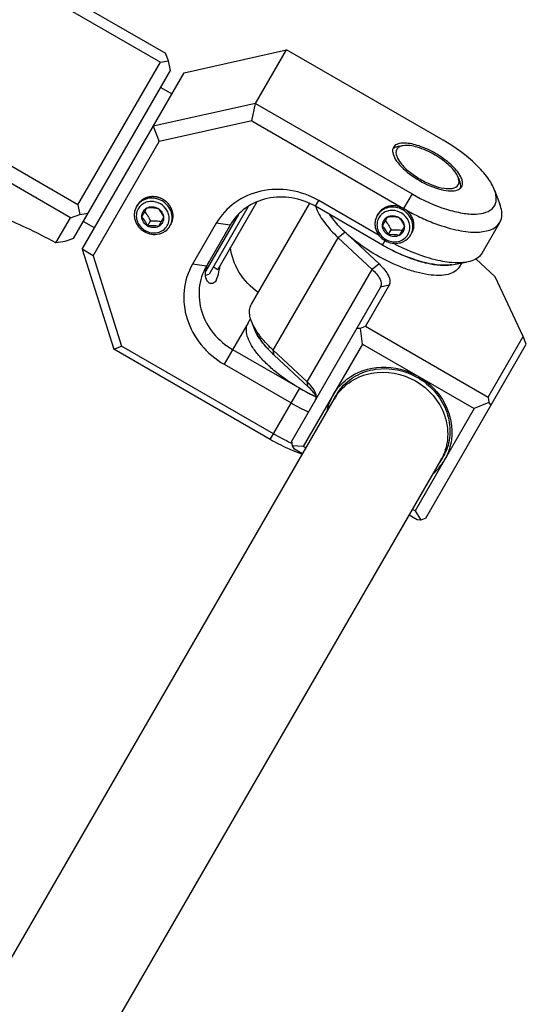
# Model space of a CAD drawing. Header units: millimetres. Extents: x -491 to 2059, y -393 to 795.
# Tile 86 of 256: x -148.75 to -144.83, y -258.55 to -250.92. Entities that reach past the tile are written whole.
import ezdxf

# ---------------------------------------------------------------- set-up
doc = ezdxf.new("R2010")
doc.units = ezdxf.units.MM
doc.header["$LTSCALE"] = 462.55
doc.layers.get('0').update_dxf_attribs({"linetype": 'CONTINUOUS'})
for name, color, linetype in [('2ND_ARM_V2_PITCH_ABL621', 7, 'CONTINUOUS'), ('A2200202_ABL596', 7, 'CONTINUOUS'), ('A2300201_ABL624', 7, 'CONTINUOUS'), ('CSHCS-BR-M4-12_203_PBL716', 7, 'CONTINUOUS'), ('FWSRM-D10-V4-E2-T2_5_PBL714', 7, 'CONTINUOUS'), ('M2200201_PBL597', 7, 'CONTINUOUS'), ('M2300101_PBL626', 7, 'CONTINUOUS'), ('M2300201_PBL625', 7, 'CONTINUOUS'), ('M2300301_PBL732', 7, 'CONTINUOUS'), ('M2300602_PBL749', 7, 'CONTINUOUS'), ('SSHH-ST-M3-5_203_PBL713', 7, 'CONTINUOUS'), ('SSHH-ST-M3-5_203_PBL731', 7, 'CONTINUOUS'), ('WFM_0608_06_2_PBL718', 7, 'CONTINUOUS'), ('WFM_0608_06_2_PBL733', 7, 'CONTINUOUS'), ('WFM_0608_06_2_PBL754', 7, 'CONTINUOUS'), ('아래쪽_19_VBL548', 7, 'CONTINUOUS')]:
    doc.layers.add(name, color=color, linetype=linetype)

# ---------------------------------------------------------------- blocks, each defined once
blk = doc.blocks.new('M2200201_PBL597', base_point=(3407.046, 1418.113))
at = {"layer": 'M2200201_PBL597', "color": 7}
for p, q in [((3390.508, 1437.577), (3432.077, 1413.577)), ((3390.11, 1436.888), (3431.679, 1412.888)), ((3425.293, 1401.828), (3383.724, 1425.828)), ((3424.709, 1400.815), (3383.14, 1424.815)), ((3432.311, 1412.983), (3432.077, 1413.577)), ((3425.293, 1401.828), (3431.679, 1412.888)), ((3431.679, 1412.888), (3432.311, 1412.983)), ((3432.452, 1412.227), (3432.311, 1412.983)), ((3424.941, 1399.217), (3432.452, 1412.227)), ((3425.293, 1401.828), (3425.434, 1401.072)), ((3423.583, 1398.866), (3424.709, 1400.815)), ((3424.709, 1400.815), (3425.434, 1401.072)), ((3425.434, 1401.072), (3426.066, 1401.166)), ((3424.941, 1399.217), (3424.285, 1398.978))]:
    blk.add_line(p, q, dxfattribs=at)
blk.add_arc((3441.5, 1288.743), 111.571, 98.87607, 99.24068, dxfattribs=at)
blk.add_open_spline([(3423.583, 1398.866), (3422.831, 1399.278), (3421.404, 1400.01), (3419.413, 1400.865), (3417.971, 1401.336), (3417.074, 1401.477), (3416.725, 1401.47), (3416.585, 1401.435)], degree=3, knots=[0, 0, 0, 0, 0.341668, 0.638362, 0.863072, 0.94278, 1, 1, 1, 1], dxfattribs=at)
blk = doc.blocks.new('WFM_0608_06_2_PBL754', base_point=(3429.132, 1405.477))
at = {"layer": 'WFM_0608_06_2_PBL754', "color": 7}
for p, q in [((3432.565, 1410.423), (3431.699, 1410.923)), ((3426.565, 1400.03), (3425.699, 1400.53))]:
    blk.add_line(p, q, dxfattribs=at)
blk = doc.blocks.new('A2200202_ABL596', base_point=(3374.81, 1358.715))
at = {"layer": 'M2200201_PBL597'}
blk.add_blockref('M2200201_PBL597', (3407.046, 1418.113), dxfattribs=at)
at = {"layer": 'WFM_0608_06_2_PBL754'}
blk.add_blockref('WFM_0608_06_2_PBL754', (3429.132, 1405.477), dxfattribs=at)
blk = doc.blocks.new('M2300101_PBL626', base_point=(3441.882, 1398.155))
at = {"layer": 'M2300101_PBL626', "color": 7}
for p, q in [((3433.515, 1412.067), (3441.46, 1413.83)), ((3439.06, 1409.673), (3441.46, 1413.83)), ((3453.585, 1406.83), (3441.46, 1413.83)), ((3425.616, 1398.386), (3433.515, 1412.067)), ((3439.06, 1409.673), (3431.115, 1407.91)), ((3438.761, 1408.326), (3439.06, 1409.673)), ((3439.06, 1409.673), (3451.185, 1402.673)), ((3438.761, 1408.326), (3431.591, 1406.735)), ((3438.761, 1408.326), (3450.526, 1401.533)), ((3431.115, 1407.91), (3431.591, 1406.735)), ((3426.471, 1397.868), (3431.591, 1406.735)), ((3457.584, 1402.959), (3457.992, 1401.867)), ((3448.628, 1399.454), (3443.955, 1402.151)), ((3448.893, 1398.704), (3443.697, 1401.704)), ((3436.01, 1400.389), (3434.177, 1397.214)), ((3437.076, 1400.236), (3435.243, 1397.061)), ((3456.614, 1398.076), (3457.989, 1400.458)), ((3425.616, 1398.386), (3428.062, 1390.623)), ((3426.471, 1397.868), (3425.616, 1398.386)), ((3426.471, 1397.868), (3428.679, 1390.864)), ((3454.245, 1397.176), (3455.395, 1397.369)), ((3428.062, 1390.623), (3428.679, 1390.864)), ((3440.186, 1383.623), (3428.062, 1390.623)), ((3440.445, 1384.071), (3428.679, 1390.864)), ((3437.282, 1390.592), (3442.478, 1387.592)), ((3436.623, 1389.452), (3441.82, 1386.452))]:
    blk.add_line(p, q, dxfattribs=at)
at = {"layer": 'M2300101_PBL626', "color": 2}
for p, q in [((3443.697, 1401.704), (3443.955, 1402.151)), ((3451.185, 1402.673), (3450.526, 1401.533)), ((3437.076, 1400.236), (3436.01, 1400.389)), ((3448.893, 1398.704), (3449.094, 1399.051)), ((3435.243, 1397.061), (3434.177, 1397.214)), ((3438.482, 1392.67), (3436.623, 1389.452)), ((3440.186, 1383.623), (3442.478, 1387.592))]:
    blk.add_line(p, q, dxfattribs=at)
at = {"layer": 'M2300101_PBL626', "color": 7}
for centre, radius, start, end in [((3459.17, 1416.499), 17.283, 239.99142, 244.21193), ((3458.539, 1415.167), 15.809, 244.1719, 248.74269), ((3437.267, 1396.34), 2.108, 160.68178, 162.89327), ((3449.854, 1400.359), 14.745, 239.98284, 244.91382), ((3449.554, 1399.729), 14.047, 244.93216, 245.59476), ((3450.419, 1401.336), 17.19, 239.98137, 245.01182), ((3449.043, 1398.951), 17.186, 239.98091, 245.04055), ((3448.704, 1398.238), 16.396, 245.06174, 245.44006), ((3446.508, 1393.931), 12.067, 248.18384, 251.60942)]:
    blk.add_arc(centre, radius, start, end, dxfattribs=at)
at = {"layer": 'M2300101_PBL626', "color": 134}
blk.add_arc((3450.107, 1400.262), 1.229, 329.27054, 330.31396, dxfattribs=at)
at = {"layer": 'M2300101_PBL626', "color": 7}
for points, knots in [([(3450.606, 1406.606), (3450.548, 1406.607), (3450.345, 1406.604), (3450.138, 1406.566), (3450.006, 1406.505)], [0, 0, 0, 0, 0.285223, 1, 1, 1, 1]), ([(3452.995, 1405.808), (3452.593, 1406.04), (3451.824, 1406.397), (3450.988, 1406.598), (3450.606, 1406.606)], [0, 0, 0, 0, 0.548717, 1, 1, 1, 1]), ([(3457.584, 1402.959), (3457.457, 1403.298), (3457.031, 1404.004), (3455.763, 1405.399), (3454.51, 1406.295), (3453.585, 1406.83)], [0, 0, 0, 0, 0.192445, 0.431857, 1, 1, 1, 1]), ([(3449.684, 1405.875), (3449.713, 1405.694), (3449.899, 1405.296), (3450.556, 1404.503), (3451.253, 1403.996), (3451.775, 1403.695)], [0, 0, 0, 0, 0.178512, 0.414058, 1, 1, 1, 1]), ([(3454.962, 1403.99), (3454.785, 1404.347), (3454.165, 1405.033), (3453.43, 1405.556), (3452.995, 1405.808)], [0, 0, 0, 0, 0.441622, 1, 1, 1, 1]), ([(3451.775, 1403.695), (3452.297, 1403.393), (3453.084, 1403.043), (3454.1, 1402.871), (3454.537, 1402.909), (3454.708, 1402.974)], [0, 0, 0, 0, 0.585942, 0.821488, 1, 1, 1, 1]), ([(3443.955, 1402.151), (3443.282, 1402.54), (3441.797, 1403.076), (3439.47, 1403.028), (3437.384, 1402.124), (3436.369, 1401.011), (3436.01, 1400.389)], [0, 0, 0, 0, 0.25999, 0.514217, 0.760121, 1, 1, 1, 1]), ([(3451.185, 1402.673), (3452.028, 1402.186), (3453.304, 1401.592), (3455.023, 1401.162), (3456.251, 1401.04), (3457.459, 1401.31), (3457.787, 1402.269), (3457.671, 1402.725), (3457.584, 1402.959)], [0, 0, 0, 0, 0.361434, 0.518775, 0.650721, 0.831337, 0.90722, 1, 1, 1, 1]), ([(3443.697, 1401.704), (3443.136, 1402.028), (3441.899, 1402.475), (3439.959, 1402.435), (3438.221, 1401.681), (3437.375, 1400.754), (3437.076, 1400.236)], [0, 0, 0, 0, 0.25999, 0.514217, 0.760121, 1, 1, 1, 1]), ([(3457.989, 1400.458), (3458.042, 1400.549), (3458.221, 1401.002), (3458.122, 1401.517), (3457.992, 1401.867)], [0, 0, 0, 0, 0.221512, 1, 1, 1, 1]), ([(3452.807, 1400.433), (3453.387, 1400.209), (3454.497, 1399.866), (3456.218, 1399.585), (3457.655, 1399.879), (3457.989, 1400.458)], [0, 0, 0, 0, 0.343988, 0.63081, 1, 1, 1, 1]), ([(3439.257, 1395.021), (3438.674, 1395.434), (3437.675, 1396.484), (3437.186, 1397.857), (3437.105, 1398.544)], [0, 0, 0, 0, 0.507826, 1, 1, 1, 1]), ([(3453.358, 1397.144), (3452.635, 1397.194), (3451.078, 1397.596), (3449.639, 1398.274), (3448.893, 1398.704)], [0, 0, 0, 0, 0.457173, 1, 1, 1, 1]), ([(3453.402, 1397.464), (3453.111, 1397.522), (3451.85, 1397.838), (3450.645, 1398.351), (3449.758, 1398.817)], [0, 0, 0, 0, 0.228419, 1, 1, 1, 1]), ([(3454.281, 1397.338), (3454.21, 1397.343), (3453.916, 1397.372), (3453.623, 1397.42), (3453.402, 1397.464)], [0, 0, 0, 0, 0.238573, 1, 1, 1, 1]), ([(3456.614, 1398.076), (3456.561, 1397.984), (3456.259, 1397.602), (3455.763, 1397.431), (3455.395, 1397.369)], [0, 0, 0, 0, 0.221512, 1, 1, 1, 1]), ([(3434.177, 1397.214), (3433.818, 1396.593), (3433.362, 1395.157), (3433.621, 1392.898), (3434.743, 1390.859), (3435.95, 1389.841), (3436.623, 1389.452)], [0, 0, 0, 0, 0.239879, 0.485783, 0.74001, 1, 1, 1, 1]), ([(3435.243, 1397.061), (3434.944, 1396.543), (3434.563, 1395.346), (3434.78, 1393.464), (3435.715, 1391.764), (3436.72, 1390.916), (3437.282, 1390.592)], [0, 0, 0, 0, 0.239879, 0.485783, 0.74001, 1, 1, 1, 1]), ([(3435.484, 1395.747), (3435.416, 1395.786), (3435.112, 1396.113), (3435.149, 1396.626), (3435.252, 1396.96)], [0, 0, 0, 0, 0.18324, 1, 1, 1, 1]), ([(3435.993, 1395.959), (3436.022, 1396.009), (3436.142, 1396.269), (3436.203, 1396.551), (3436.247, 1396.774)], [0, 0, 0, 0, 0.201381, 1, 1, 1, 1]), ([(3454.245, 1397.176), (3454.178, 1397.165), (3453.884, 1397.127), (3453.586, 1397.129), (3453.358, 1397.144)], [0, 0, 0, 0, 0.229573, 1, 1, 1, 1]), ([(3455.395, 1397.369), (3455.311, 1397.355), (3454.942, 1397.308), (3454.567, 1397.314), (3454.281, 1397.338)], [0, 0, 0, 0, 0.228344, 1, 1, 1, 1]), ([(3435.993, 1395.959), (3435.936, 1395.86), (3435.795, 1395.678), (3435.56, 1395.703), (3435.484, 1395.747)], [0, 0, 0, 0, 0.564831, 1, 1, 1, 1]), ([(3442.023, 1382.728), (3441.868, 1382.79), (3441.241, 1383.055), (3440.632, 1383.366), (3440.186, 1383.623)], [0, 0, 0, 0, 0.24461, 1, 1, 1, 1])]:
    blk.add_open_spline(points, degree=3, knots=knots, dxfattribs=at)
for points in [[(3449.675, 1406.038), (3449.672, 1405.984), (3449.675, 1405.929), (3449.684, 1405.875)], [(3449.689, 1406.138), (3449.682, 1406.105), (3449.677, 1406.072), (3449.675, 1406.038)], [(3449.743, 1406.276), (3449.719, 1406.233), (3449.7, 1406.186), (3449.689, 1406.138)], [(3450.006, 1406.505), (3449.901, 1406.456), (3449.801, 1406.377), (3449.743, 1406.276)], [(3455.078, 1403.669), (3455.055, 1403.78), (3455.013, 1403.888), (3454.962, 1403.99)], [(3455.026, 1403.226), (3455.084, 1403.327), (3455.103, 1403.452), (3455.093, 1403.568)], [(3455.093, 1403.568), (3455.09, 1403.602), (3455.085, 1403.635), (3455.078, 1403.669)], [(3454.708, 1402.974), (3454.759, 1402.994), (3454.809, 1403.018), (3454.854, 1403.048)], [(3454.854, 1403.048), (3454.882, 1403.067), (3454.909, 1403.087), (3454.934, 1403.11)], [(3454.934, 1403.11), (3454.97, 1403.144), (3455.001, 1403.183), (3455.026, 1403.226)], [(3435.277, 1397.037), (3435.328, 1397.183), (3435.395, 1397.324), (3435.472, 1397.458)], [(3436.247, 1396.774), (3436.268, 1396.881), (3436.287, 1396.988), (3436.306, 1397.095)]]:
    blk.add_open_spline(points, degree=3, dxfattribs=at)
at = {"layer": 'M2300101_PBL626', "color": 134}
for points, knots in [([(3431.884, 1402.242), (3431.861, 1402.253), (3431.817, 1402.273), (3431.762, 1402.299), (3431.718, 1402.319), (3431.684, 1402.335), (3431.657, 1402.347), (3431.638, 1402.356), (3431.626, 1402.361), (3431.618, 1402.366), (3431.609, 1402.367), (3431.598, 1402.371), (3431.577, 1402.376), (3431.536, 1402.387), (3431.477, 1402.402), (3431.419, 1402.417), (3431.378, 1402.428), (3431.357, 1402.433), (3431.345, 1402.436), (3431.337, 1402.439), (3431.328, 1402.439), (3431.316, 1402.44), (3431.295, 1402.441), (3431.253, 1402.444), (3431.193, 1402.448), (3431.133, 1402.453), (3431.092, 1402.455), (3431.071, 1402.457), (3431.059, 1402.458), (3431.05, 1402.459), (3431.041, 1402.457), (3431.029, 1402.456), (3431.008, 1402.453), (3430.966, 1402.448), (3430.907, 1402.441), (3430.847, 1402.434), (3430.805, 1402.429), (3430.784, 1402.426), (3430.773, 1402.425), (3430.763, 1402.424), (3430.755, 1402.421), (3430.744, 1402.418), (3430.725, 1402.411), (3430.686, 1402.399), (3430.631, 1402.381), (3430.576, 1402.363), (3430.538, 1402.35), (3430.518, 1402.344), (3430.507, 1402.34), (3430.499, 1402.338), (3430.492, 1402.333), (3430.482, 1402.327), (3430.464, 1402.317), (3430.43, 1402.298), (3430.38, 1402.269), (3430.33, 1402.241), (3430.296, 1402.221), (3430.278, 1402.212), (3430.269, 1402.206), (3430.261, 1402.202), (3430.255, 1402.196), (3430.246, 1402.189), (3430.232, 1402.175), (3430.202, 1402.149), (3430.16, 1402.112), (3430.118, 1402.075), (3430.088, 1402.048), (3430.073, 1402.035), (3430.065, 1402.028), (3430.058, 1402.023), (3430.054, 1402.015), (3430.047, 1402.006), (3430.035, 1401.99), (3430.018, 1401.967), (3429.998, 1401.94), (3429.971, 1401.903), (3429.937, 1401.857), (3429.911, 1401.82), (3429.897, 1401.802)], [0, 0, 0, 0, 0.03125, 0.0625, 0.078125, 0.09375, 0.109375, 0.117188, 0.121094, 0.125, 0.128906, 0.132812, 0.140625, 0.15625, 0.1875, 0.21875, 0.234375, 0.242188, 0.246094, 0.25, 0.253906, 0.257812, 0.265625, 0.28125, 0.3125, 0.34375, 0.359375, 0.367188, 0.371094, 0.375, 0.378906, 0.382812, 0.390625, 0.40625, 0.4375, 0.46875, 0.484375, 0.492188, 0.496094, 0.5, 0.503906, 0.507812, 0.515625, 0.53125, 0.5625, 0.59375, 0.609375, 0.617188, 0.621094, 0.625, 0.628906, 0.632812, 0.640625, 0.65625, 0.6875, 0.71875, 0.734375, 0.742188, 0.746094, 0.75, 0.753906, 0.757812, 0.765625, 0.78125, 0.8125, 0.84375, 0.859375, 0.867188, 0.871094, 0.875, 0.878906, 0.882812, 0.890625, 0.90625, 0.921875, 0.9375, 0.96875, 1, 1, 1, 1]), ([(3432.495, 1400.302), (3432.504, 1400.322), (3432.522, 1400.363), (3432.545, 1400.414), (3432.563, 1400.455), (3432.577, 1400.486), (3432.588, 1400.511), (3432.596, 1400.529), (3432.6, 1400.54), (3432.604, 1400.547), (3432.606, 1400.556), (3432.608, 1400.566), (3432.612, 1400.586), (3432.62, 1400.624), (3432.632, 1400.68), (3432.643, 1400.735), (3432.651, 1400.773), (3432.655, 1400.793), (3432.657, 1400.804), (3432.66, 1400.812), (3432.659, 1400.821), (3432.659, 1400.832), (3432.659, 1400.852), (3432.659, 1400.892), (3432.659, 1400.949), (3432.659, 1401.006), (3432.659, 1401.046), (3432.659, 1401.066), (3432.658, 1401.077), (3432.659, 1401.086), (3432.657, 1401.095), (3432.654, 1401.106), (3432.65, 1401.126), (3432.642, 1401.167), (3432.63, 1401.225), (3432.618, 1401.282), (3432.609, 1401.323), (3432.605, 1401.343), (3432.602, 1401.355), (3432.601, 1401.363), (3432.597, 1401.371), (3432.593, 1401.382), (3432.585, 1401.401), (3432.569, 1401.439), (3432.545, 1401.494), (3432.522, 1401.548), (3432.506, 1401.586), (3432.498, 1401.605), (3432.493, 1401.616), (3432.49, 1401.624), (3432.485, 1401.631), (3432.478, 1401.641), (3432.467, 1401.659), (3432.443, 1401.693), (3432.41, 1401.743), (3432.377, 1401.793), (3432.353, 1401.828), (3432.342, 1401.845), (3432.335, 1401.855), (3432.33, 1401.863), (3432.324, 1401.869), (3432.315, 1401.878), (3432.3, 1401.893), (3432.271, 1401.923), (3432.228, 1401.967), (3432.186, 1402.01), (3432.156, 1402.04), (3432.142, 1402.055), (3432.133, 1402.064), (3432.127, 1402.071), (3432.119, 1402.076), (3432.109, 1402.083), (3432.091, 1402.096), (3432.066, 1402.113), (3432.036, 1402.135), (3431.995, 1402.164), (3431.944, 1402.199), (3431.904, 1402.228), (3431.884, 1402.242)], [0, 0, 0, 0, 0.03125, 0.0625, 0.078125, 0.09375, 0.109375, 0.117188, 0.121094, 0.125, 0.128906, 0.132812, 0.140625, 0.15625, 0.1875, 0.21875, 0.234375, 0.242188, 0.246094, 0.25, 0.253906, 0.257812, 0.265625, 0.28125, 0.3125, 0.34375, 0.359375, 0.367188, 0.371094, 0.375, 0.378906, 0.382812, 0.390625, 0.40625, 0.4375, 0.46875, 0.484375, 0.492188, 0.496094, 0.5, 0.503906, 0.507812, 0.515625, 0.53125, 0.5625, 0.59375, 0.609375, 0.617188, 0.621094, 0.625, 0.628906, 0.632812, 0.640625, 0.65625, 0.6875, 0.71875, 0.734375, 0.742188, 0.746094, 0.75, 0.753906, 0.757812, 0.765625, 0.78125, 0.8125, 0.84375, 0.859375, 0.867188, 0.871094, 0.875, 0.878906, 0.882812, 0.890625, 0.90625, 0.921875, 0.9375, 0.96875, 1, 1, 1, 1]), ([(3450.526, 1401.533), (3450.504, 1401.543), (3450.46, 1401.563), (3450.405, 1401.589), (3450.361, 1401.61), (3450.327, 1401.625), (3450.3, 1401.638), (3450.28, 1401.647), (3450.269, 1401.652), (3450.261, 1401.656), (3450.252, 1401.658), (3450.241, 1401.661), (3450.22, 1401.666), (3450.179, 1401.677), (3450.12, 1401.692), (3450.062, 1401.707), (3450.021, 1401.718), (3450, 1401.723), (3449.988, 1401.726), (3449.98, 1401.729), (3449.971, 1401.729), (3449.959, 1401.73), (3449.938, 1401.732), (3449.896, 1401.735), (3449.836, 1401.739), (3449.776, 1401.743), (3449.735, 1401.746), (3449.714, 1401.747), (3449.702, 1401.748), (3449.693, 1401.749), (3449.684, 1401.748), (3449.672, 1401.746), (3449.651, 1401.744), (3449.609, 1401.739), (3449.55, 1401.731), (3449.49, 1401.724), (3449.448, 1401.719), (3449.427, 1401.717), (3449.416, 1401.715), (3449.406, 1401.715), (3449.398, 1401.711), (3449.387, 1401.708), (3449.368, 1401.702), (3449.329, 1401.689), (3449.274, 1401.671), (3449.219, 1401.653), (3449.181, 1401.64), (3449.161, 1401.634), (3449.15, 1401.63), (3449.142, 1401.628), (3449.135, 1401.623), (3449.125, 1401.618), (3449.107, 1401.608), (3449.072, 1401.588), (3449.023, 1401.56), (3448.973, 1401.532), (3448.939, 1401.512), (3448.921, 1401.502), (3448.911, 1401.496), (3448.904, 1401.492), (3448.898, 1401.486), (3448.889, 1401.479), (3448.874, 1401.466), (3448.845, 1401.44), (3448.803, 1401.402), (3448.76, 1401.365), (3448.731, 1401.339), (3448.716, 1401.326), (3448.708, 1401.318), (3448.701, 1401.313), (3448.697, 1401.306), (3448.69, 1401.297), (3448.678, 1401.28), (3448.661, 1401.257), (3448.641, 1401.23), (3448.614, 1401.193), (3448.58, 1401.147), (3448.553, 1401.11), (3448.54, 1401.092)], [0, 0, 0, 0, 0.03125, 0.0625, 0.078125, 0.09375, 0.109375, 0.117188, 0.121094, 0.125, 0.128906, 0.132812, 0.140625, 0.15625, 0.1875, 0.21875, 0.234375, 0.242188, 0.246094, 0.25, 0.253906, 0.257812, 0.265625, 0.28125, 0.3125, 0.34375, 0.359375, 0.367188, 0.371094, 0.375, 0.378906, 0.382812, 0.390625, 0.40625, 0.4375, 0.46875, 0.484375, 0.492188, 0.496094, 0.5, 0.503906, 0.507812, 0.515625, 0.53125, 0.5625, 0.59375, 0.609375, 0.617188, 0.621094, 0.625, 0.628906, 0.632812, 0.640625, 0.65625, 0.6875, 0.71875, 0.734375, 0.742188, 0.746094, 0.75, 0.753906, 0.757812, 0.765625, 0.78125, 0.8125, 0.84375, 0.859375, 0.867188, 0.871094, 0.875, 0.878906, 0.882812, 0.890625, 0.90625, 0.921875, 0.9375, 0.96875, 1, 1, 1, 1]), ([(3451.174, 1399.654), (3451.199, 1399.698), (3451.271, 1399.844), (3451.341, 1400.113), (3451.335, 1400.44), (3451.243, 1400.763), (3451.071, 1401.065), (3450.819, 1401.339), (3450.626, 1401.475), (3450.526, 1401.533)], [0, 0, 0, 0, 0.070873, 0.225727, 0.380582, 0.535436, 0.690291, 0.845145, 1, 1, 1, 1])]:
    blk.add_open_spline(points, degree=3, knots=knots, dxfattribs=at)
blk = doc.blocks.new('SSHH-ST-M3-5_203_PBL713', base_point=(3431.126, 1400.93))
at = {"layer": 'SSHH-ST-M3-5_203_PBL713', "color": 7}
for p, q in [((3429.827, 1401.68), (3429.897, 1401.802)), ((3430.238, 1400.892), (3430.635, 1401.58)), ((3430.465, 1401.285), (3430.467, 1401.282)), ((3430.465, 1401.285), (3430.467, 1401.282)), ((3430.689, 1400.174), (3430.916, 1400.566)), ((3431.934, 1400.83), (3431.537, 1400.142)), ((3432.425, 1400.18), (3432.495, 1400.302))]:
    blk.add_line(p, q, dxfattribs=at)
for centre, radius, start, end in [((3430.91, 1400.962), 1.097, 140.15568, 149.98377), ((3430.912, 1400.96), 1.1, 138.05985, 140.15279), ((3430.928, 1400.946), 1.121, 126.07398, 138.01419), ((3431.239, 1400.766), 1.121, 341.984, 353.9201), ((3431.198, 1401.055), 1.416, 239.89715, 240.12786), ((3431.262, 1400.759), 1.097, 330.0159, 339.78094), ((3431.259, 1400.76), 1.1, 339.78387, 341.93842)]:
    blk.add_arc(centre, radius, start, end, dxfattribs=at)
for points, knots in [([(3431.814, 1402.121), (3431.645, 1402.218), (3431.274, 1402.352), (3430.784, 1402.342), (3430.425, 1402.225), (3430.107, 1402.044), (3429.917, 1401.836), (3429.827, 1401.68)], [0, 0, 0, 0, 0.259643, 0.513568, 0.638005, 0.760442, 1, 1, 1, 1]), ([(3432.353, 1400.647), (3432.366, 1400.767), (3432.353, 1401.014), (3432.18, 1401.484), (3431.717, 1401.954), (3431.079, 1402.12), (3430.585, 1402.035), (3430.364, 1401.923), (3430.267, 1401.852)], [0, 0, 0, 0, 0.121414, 0.245939, 0.500001, 0.754062, 0.878586, 1, 1, 1, 1]), ([(3432.425, 1400.18), (3432.515, 1400.336), (3432.6, 1400.605), (3432.597, 1400.971), (3432.519, 1401.34), (3432.284, 1401.77), (3431.982, 1402.024), (3431.814, 1402.121)], [0, 0, 0, 0, 0.239558, 0.361995, 0.486432, 0.740357, 1, 1, 1, 1]), ([(3429.827, 1401.68), (3429.737, 1401.525), (3429.652, 1401.256), (3429.655, 1400.89), (3429.733, 1400.521), (3429.969, 1400.091), (3430.27, 1399.837), (3430.439, 1399.74)], [0, 0, 0, 0, 0.239558, 0.361995, 0.486432, 0.740357, 1, 1, 1, 1]), ([(3429.96, 1401.511), (3429.883, 1401.377), (3429.784, 1401.066), (3429.84, 1400.577), (3430.082, 1400.136), (3430.343, 1399.915), (3430.488, 1399.831)], [0, 0, 0, 0, 0.23987, 0.485791, 0.740029, 1, 1, 1, 1]), ([(3430.238, 1400.892), (3430.236, 1400.962), (3430.249, 1401.103), (3430.302, 1401.234), (3430.336, 1401.294)], [0, 0, 0, 0, 0.503034, 1, 1, 1, 1]), ([(3430.336, 1401.294), (3430.371, 1401.354), (3430.458, 1401.465), (3430.573, 1401.547), (3430.635, 1401.58)], [0, 0, 0, 0, 0.496966, 1, 1, 1, 1]), ([(3430.467, 1401.282), (3430.552, 1401.175), (3430.717, 1400.945), (3430.851, 1400.696), (3430.916, 1400.566)], [0, 0, 0, 0, 0.485424, 1, 1, 1, 1]), ([(3430.635, 1401.58), (3430.762, 1401.647), (3431.062, 1401.711), (3431.354, 1401.623), (3431.483, 1401.549)], [0, 0, 0, 0, 0.490925, 1, 1, 1, 1]), ([(3430.635, 1401.58), (3430.783, 1401.599), (3431.068, 1401.621), (3431.352, 1401.58), (3431.483, 1401.549)], [0, 0, 0, 0, 0.52532, 1, 1, 1, 1]), ([(3431.483, 1401.549), (3431.576, 1401.451), (3431.753, 1401.225), (3431.876, 1400.968), (3431.934, 1400.83)], [0, 0, 0, 0, 0.474642, 1, 1, 1, 1]), ([(3431.483, 1401.549), (3431.612, 1401.474), (3431.834, 1401.265), (3431.929, 1400.973), (3431.934, 1400.83)], [0, 0, 0, 0, 0.509075, 1, 1, 1, 1]), ([(3430.689, 1400.174), (3430.561, 1400.248), (3430.339, 1400.457), (3430.244, 1400.749), (3430.238, 1400.892)], [0, 0, 0, 0, 0.509075, 1, 1, 1, 1]), ([(3430.689, 1400.174), (3430.632, 1400.311), (3430.508, 1400.569), (3430.331, 1400.794), (3430.238, 1400.892)], [0, 0, 0, 0, 0.52532, 1, 1, 1, 1]), ([(3430.916, 1400.566), (3431.061, 1400.575), (3431.345, 1400.583), (3431.628, 1400.555), (3431.764, 1400.535)], [0, 0, 0, 0, 0.514721, 1, 1, 1, 1]), ([(3431.934, 1400.83), (3431.937, 1400.76), (3431.923, 1400.619), (3431.871, 1400.488), (3431.836, 1400.428)], [0, 0, 0, 0, 0.503034, 1, 1, 1, 1]), ([(3430.439, 1399.74), (3430.607, 1399.643), (3430.978, 1399.509), (3431.468, 1399.519), (3431.827, 1399.636), (3432.145, 1399.817), (3432.335, 1400.025), (3432.425, 1400.18)], [0, 0, 0, 0, 0.259643, 0.513568, 0.638005, 0.760442, 1, 1, 1, 1]), ([(3430.493, 1399.828), (3430.639, 1399.744), (3430.96, 1399.629), (3431.464, 1399.64), (3431.915, 1399.836), (3432.134, 1400.077), (3432.212, 1400.211)], [0, 0, 0, 0, 0.259971, 0.514204, 0.760124, 1, 1, 1, 1]), ([(3431.537, 1400.142), (3431.406, 1400.174), (3431.122, 1400.214), (3430.837, 1400.193), (3430.689, 1400.174)], [0, 0, 0, 0, 0.474642, 1, 1, 1, 1]), ([(3431.537, 1400.142), (3431.41, 1400.076), (3431.11, 1400.012), (3430.818, 1400.099), (3430.689, 1400.174)], [0, 0, 0, 0, 0.490925, 1, 1, 1, 1]), ([(3431.836, 1400.428), (3431.802, 1400.368), (3431.714, 1400.257), (3431.599, 1400.175), (3431.537, 1400.142)], [0, 0, 0, 0, 0.496966, 1, 1, 1, 1])]:
    blk.add_open_spline(points, degree=3, knots=knots, dxfattribs=at)
blk = doc.blocks.new('FWSRM-D10-V4-E2-T2_5_PBL714', base_point=(3436.827, 1399.009))
at = {"layer": 'FWSRM-D10-V4-E2-T2_5_PBL714', "color": 7}
for p, q in [((3438.467, 1401.644), (3435.467, 1396.45)), ((3437.728, 1401.065), (3435.207, 1396.699)), ((3435.188, 1396.375), (3435.467, 1396.45))]:
    blk.add_line(p, q, dxfattribs=at)
blk = doc.blocks.new('CSHCS-BR-M4-12_203_PBL716', base_point=(3437.465, 1399.41))
at = {"layer": 'CSHCS-BR-M4-12_203_PBL716', "color": 7}
for p in [(3439.138, 1402.008), (3435.792, 1397.012)]:
    blk.add_line(p, (3436.139, 1396.812), dxfattribs=at)
blk = doc.blocks.new('SSHH-ST-M3-5_203_PBL731', base_point=(3449.779, 1400.238))
at = {"layer": 'SSHH-ST-M3-5_203_PBL731', "color": 7}
for p, q in [((3448.48, 1400.988), (3448.54, 1401.092)), ((3448.891, 1400.2), (3449.288, 1400.888)), ((3449.118, 1400.593), (3449.12, 1400.59)), ((3449.118, 1400.593), (3449.12, 1400.59)), ((3449.342, 1399.481), (3449.569, 1399.874)), ((3450.587, 1400.138), (3450.19, 1399.45)), ((3451.078, 1399.488), (3451.171, 1399.648))]:
    blk.add_line(p, q, dxfattribs=at)
for centre, radius, start, end in [((3449.563, 1400.27), 1.097, 140.15568, 149.98377), ((3449.564, 1400.269), 1.098, 139.06493, 140.15351), ((3449.582, 1400.252), 1.123, 125.05426, 138.99712), ((3449.91, 1400.069), 1.102, 339.78553, 343.197), ((3449.899, 1400.072), 1.113, 343.20253, 348.97447), ((3449.851, 1400.363), 1.416, 239.95341, 240.12787), ((3449.915, 1400.067), 1.097, 330.0159, 339.78094)]:
    blk.add_arc(centre, radius, start, end, dxfattribs=at)
for points, knots in [([(3450.466, 1401.429), (3450.298, 1401.526), (3449.927, 1401.66), (3449.437, 1401.65), (3449.078, 1401.532), (3448.76, 1401.352), (3448.57, 1401.144), (3448.48, 1400.988)], [0, 0, 0, 0, 0.259643, 0.513568, 0.638005, 0.760442, 1, 1, 1, 1]), ([(3450.992, 1399.859), (3451.015, 1399.979), (3451.022, 1400.233), (3450.878, 1400.724), (3450.428, 1401.231), (3449.778, 1401.426), (3449.268, 1401.353), (3449.038, 1401.242), (3448.937, 1401.171)], [0, 0, 0, 0, 0.120888, 0.244861, 0.498447, 0.75318, 0.878199, 1, 1, 1, 1]), ([(3451.078, 1399.488), (3451.168, 1399.644), (3451.253, 1399.912), (3451.25, 1400.278), (3451.172, 1400.648), (3450.936, 1401.077), (3450.635, 1401.331), (3450.466, 1401.429)], [0, 0, 0, 0, 0.239558, 0.361995, 0.486432, 0.740357, 1, 1, 1, 1]), ([(3448.48, 1400.988), (3448.39, 1400.833), (3448.305, 1400.564), (3448.308, 1400.198), (3448.386, 1399.828), (3448.622, 1399.399), (3448.923, 1399.145), (3449.092, 1399.048)], [0, 0, 0, 0, 0.239558, 0.361995, 0.486432, 0.740357, 1, 1, 1, 1]), ([(3448.613, 1400.819), (3448.535, 1400.684), (3448.437, 1400.373), (3448.493, 1399.884), (3448.735, 1399.443), (3448.996, 1399.222), (3449.142, 1399.138)], [0, 0, 0, 0, 0.239864, 0.485786, 0.740029, 1, 1, 1, 1]), ([(3448.891, 1400.2), (3448.888, 1400.27), (3448.902, 1400.411), (3448.954, 1400.542), (3448.989, 1400.602)], [0, 0, 0, 0, 0.503034, 1, 1, 1, 1]), ([(3448.989, 1400.602), (3449.024, 1400.662), (3449.111, 1400.773), (3449.226, 1400.855), (3449.288, 1400.888)], [0, 0, 0, 0, 0.496966, 1, 1, 1, 1]), ([(3449.12, 1400.59), (3449.205, 1400.482), (3449.37, 1400.252), (3449.504, 1400.004), (3449.569, 1399.874)], [0, 0, 0, 0, 0.485424, 1, 1, 1, 1]), ([(3449.288, 1400.888), (3449.415, 1400.954), (3449.715, 1401.018), (3450.007, 1400.931), (3450.136, 1400.856)], [0, 0, 0, 0, 0.490925, 1, 1, 1, 1]), ([(3449.288, 1400.888), (3449.436, 1400.906), (3449.721, 1400.928), (3450.005, 1400.887), (3450.136, 1400.856)], [0, 0, 0, 0, 0.52532, 1, 1, 1, 1]), ([(3450.136, 1400.856), (3450.229, 1400.758), (3450.406, 1400.533), (3450.529, 1400.275), (3450.587, 1400.138)], [0, 0, 0, 0, 0.474642, 1, 1, 1, 1]), ([(3450.136, 1400.856), (3450.265, 1400.782), (3450.487, 1400.573), (3450.581, 1400.281), (3450.587, 1400.138)], [0, 0, 0, 0, 0.509075, 1, 1, 1, 1]), ([(3449.342, 1399.481), (3449.213, 1399.556), (3448.991, 1399.765), (3448.897, 1400.057), (3448.891, 1400.2)], [0, 0, 0, 0, 0.509075, 1, 1, 1, 1]), ([(3449.342, 1399.481), (3449.284, 1399.619), (3449.161, 1399.877), (3448.984, 1400.102), (3448.891, 1400.2)], [0, 0, 0, 0, 0.52532, 1, 1, 1, 1]), ([(3449.569, 1399.874), (3449.714, 1399.883), (3449.998, 1399.891), (3450.281, 1399.863), (3450.417, 1399.843)], [0, 0, 0, 0, 0.514721, 1, 1, 1, 1]), ([(3450.489, 1399.736), (3450.454, 1399.676), (3450.367, 1399.565), (3450.252, 1399.483), (3450.19, 1399.45)], [0, 0, 0, 0, 0.496966, 1, 1, 1, 1]), ([(3450.587, 1400.138), (3450.59, 1400.068), (3450.576, 1399.927), (3450.524, 1399.796), (3450.489, 1399.736)], [0, 0, 0, 0, 0.503034, 1, 1, 1, 1]), ([(3449.092, 1399.048), (3449.26, 1398.95), (3449.631, 1398.816), (3450.121, 1398.827), (3450.48, 1398.944), (3450.798, 1399.125), (3450.988, 1399.333), (3451.078, 1399.488)], [0, 0, 0, 0, 0.259643, 0.513568, 0.638005, 0.760442, 1, 1, 1, 1]), ([(3449.146, 1399.135), (3449.292, 1399.052), (3449.613, 1398.936), (3450.117, 1398.947), (3450.568, 1399.144), (3450.787, 1399.384), (3450.865, 1399.519)], [0, 0, 0, 0, 0.259971, 0.514204, 0.760124, 1, 1, 1, 1]), ([(3450.19, 1399.45), (3450.059, 1399.481), (3449.775, 1399.522), (3449.49, 1399.5), (3449.342, 1399.481)], [0, 0, 0, 0, 0.474642, 1, 1, 1, 1]), ([(3450.19, 1399.45), (3450.063, 1399.383), (3449.763, 1399.319), (3449.471, 1399.407), (3449.342, 1399.481)], [0, 0, 0, 0, 0.490925, 1, 1, 1, 1])]:
    blk.add_open_spline(points, degree=3, knots=knots, dxfattribs=at)
blk = doc.blocks.new('M2300602_PBL749', base_point=(3452.323, 1404.753))
at = {"layer": 'M2300602_PBL749', "color": 7}
for p, q in [((3450.482, 1406.404), (3450.137, 1406.346)), ((3454.767, 1403.93), (3454.89, 1403.602))]:
    blk.add_line(p, q, dxfattribs=at)
for points in [[(3449.772, 1406.212), (3449.742, 1406.192), (3449.713, 1406.169), (3449.687, 1406.143)], [(3450.162, 1406.29), (3450.099, 1406.248), (3450.041, 1406.192), (3450.003, 1406.126)], [(3454.766, 1403.376), (3454.804, 1403.442), (3454.824, 1403.52), (3454.828, 1403.596)], [(3454.939, 1403.111), (3454.948, 1403.147), (3454.954, 1403.183), (3454.956, 1403.219)]]:
    blk.add_open_spline(points, degree=3, dxfattribs=at)
for points, knots in [([(3450.137, 1406.346), (3450.101, 1406.34), (3449.974, 1406.314), (3449.85, 1406.265), (3449.772, 1406.212)], [0, 0, 0, 0, 0.276261, 1, 1, 1, 1]), ([(3450.003, 1406.126), (3449.816, 1405.803), (3450.262, 1405.02), (3450.973, 1404.362), (3451.53, 1403.975), (3451.835, 1403.799)], [0, 0, 0, 0, 0.361328, 0.659334, 1, 1, 1, 1]), ([(3450.482, 1406.404), (3450.451, 1406.399), (3450.34, 1406.376), (3450.232, 1406.334), (3450.162, 1406.29)], [0, 0, 0, 0, 0.275292, 1, 1, 1, 1]), ([(3454.768, 1403.93), (3454.638, 1404.277), (3454.056, 1404.955), (3452.96, 1405.747), (3451.726, 1406.3), (3450.847, 1406.465), (3450.482, 1406.404)], [0, 0, 0, 0, 0.215231, 0.5, 0.784769, 1, 1, 1, 1]), ([(3451.835, 1403.799), (3452.139, 1403.623), (3452.753, 1403.334), (3453.679, 1403.047), (3454.58, 1403.053), (3454.766, 1403.376)], [0, 0, 0, 0, 0.340666, 0.638672, 1, 1, 1, 1]), ([(3454.828, 1403.596), (3454.832, 1403.678), (3454.814, 1403.793), (3454.778, 1403.901), (3454.768, 1403.93)], [0, 0, 0, 0, 0.724708, 1, 1, 1, 1]), ([(3454.956, 1403.219), (3454.958, 1403.248), (3454.958, 1403.379), (3454.925, 1403.508), (3454.89, 1403.602)], [0, 0, 0, 0, 0.226945, 1, 1, 1, 1])]:
    blk.add_open_spline(points, degree=3, knots=knots, dxfattribs=at)
blk = doc.blocks.new('2ND_ARM_V2_PITCH_ABL621', base_point=(3408.206, 1418.441))
at = {"layer": 'CSHCS-BR-M4-12_203_PBL716'}
blk.add_blockref('CSHCS-BR-M4-12_203_PBL716', (3437.465, 1399.41), dxfattribs=at)
at = {"layer": 'FWSRM-D10-V4-E2-T2_5_PBL714'}
blk.add_blockref('FWSRM-D10-V4-E2-T2_5_PBL714', (3436.827, 1399.009), dxfattribs=at)
at = {"layer": 'M2300101_PBL626'}
blk.add_blockref('M2300101_PBL626', (3441.882, 1398.155), dxfattribs=at)
at = {"layer": 'M2300602_PBL749'}
blk.add_blockref('M2300602_PBL749', (3452.323, 1404.753), dxfattribs=at)
at = {"layer": 'SSHH-ST-M3-5_203_PBL713'}
blk.add_blockref('SSHH-ST-M3-5_203_PBL713', (3431.126, 1400.93), dxfattribs=at)
at = {"layer": 'SSHH-ST-M3-5_203_PBL731'}
blk.add_blockref('SSHH-ST-M3-5_203_PBL731', (3449.779, 1400.238), dxfattribs=at)
blk = doc.blocks.new('M2300201_PBL625', base_point=(3449.315, 1389.636))
at = {"layer": 'M2300201_PBL625', "color": 7}
for p, q in [((3438.736, 1394.111), (3443.234, 1401.902)), ((3445.466, 1399.267), (3448.093, 1396.817)), ((3445.998, 1399.689), (3448.625, 1397.239)), ((3457.629, 1396.226), (3456.119, 1397.634)), ((3459.809, 1391.61), (3457.629, 1396.226)), ((3448.742, 1395.442), (3441.864, 1383.529)), ((3449.404, 1395.589), (3447.567, 1392.407)), ((3438.937, 1392.256), (3438.733, 1392.802)), ((3446.905, 1392.26), (3447.186, 1392.247)), ((3447.186, 1392.247), (3447.567, 1392.407)), ((3447.342, 1391.017), (3447.186, 1392.247)), ((3447.567, 1392.407), (3457.093, 1386.907)), ((3457.093, 1386.907), (3459.809, 1391.61)), ((3460.04, 1391.01), (3459.809, 1391.61)), ((3447.342, 1391.017), (3442.759, 1383.08)), ((3447.342, 1391.017), (3456.002, 1386.017)), ((3452.257, 1377.529), (3460.04, 1391.01)), ((3443.052, 1388.086), (3440.425, 1390.536)), ((3443.126, 1387.714), (3440.499, 1390.164)), ((3451.661, 1388.522), (3451.672, 1388.517)), ((3451.672, 1388.517), (3451.682, 1388.51)), ((3457.093, 1386.907), (3457.145, 1386.497)), ((3456.002, 1386.017), (3451.42, 1378.08)), ((3457.145, 1386.497), (3456.002, 1386.017)), ((3457.145, 1386.497), (3457.297, 1386.26)), ((3441.916, 1383.119), (3441.864, 1383.529)), ((3442.759, 1383.08), (3441.916, 1383.119)), ((3442.068, 1382.882), (3441.916, 1383.119)), ((3442.963, 1382.962), (3442.759, 1383.08)), ((3442.705, 1382.515), (3442.068, 1382.882)), ((3451.594, 1377.382), (3450.958, 1377.75)), ((3451.42, 1378.08), (3451.216, 1378.197)), ((3451.42, 1378.08), (3451.875, 1377.369)), ((3451.875, 1377.369), (3451.594, 1377.382)), ((3452.257, 1377.529), (3451.875, 1377.369))]:
    blk.add_line(p, q, dxfattribs=at)
at = {"layer": 'M2300201_PBL625', "color": 2}
for p, q in [((3440.425, 1390.536), (3445.466, 1399.267)), ((3445.998, 1399.689), (3445.466, 1399.267)), ((3443.052, 1388.086), (3448.093, 1396.817)), ((3448.625, 1397.239), (3448.093, 1396.817)), ((3449.404, 1395.589), (3448.742, 1395.442)), ((3440.499, 1390.164), (3440.425, 1390.536)), ((3443.126, 1387.714), (3443.052, 1388.086))]:
    blk.add_line(p, q, dxfattribs=at)
at = {"layer": 'M2300201_PBL625', "color": 7}
for centre, radius, start, end in [((3450.335, 1404.751), 6.646, 217.79455, 218.92069), ((3453.07, 1407.272), 10.369, 226.78321, 226.99626), ((3448.767, 1384.995), 4.046, 141.04135, 153.99327), ((3441.103, 1385.297), 3.138, 36.38862, 38.22163), ((3448.748, 1384.923), 4.265, 153.21166, 168.35029), ((3448.668, 1384.96), 4.177, 150.00315, 153.16328), ((3448.657, 1384.966), 4.164, 148.52933, 149.99931), ((3448.762, 1384.997), 4.04, 153.99403, 156.38207), ((3450.074, 1384.24), 4.046, 326.00673, 338.95863), ((3450.105, 1384.13), 4.164, 330.00069, 331.47066), ((3450.022, 1384.188), 4.265, 311.64983, 326.78834), ((3450.079, 1384.237), 4.04, 323.61835, 326.00597), ((3450.094, 1384.137), 4.177, 326.83671, 329.99685)]:
    blk.add_arc(centre, radius, start, end, dxfattribs=at)
for points, knots in [([(3443.724, 1401.679), (3443.854, 1401.261), (3444.372, 1400.382), (3445.055, 1399.65), (3445.466, 1399.267)], [0, 0, 0, 0, 0.43775, 1, 1, 1, 1]), ([(3445.164, 1400.576), (3445.223, 1400.503), (3445.476, 1400.202), (3445.751, 1399.921), (3445.97, 1399.715)], [0, 0, 0, 0, 0.237131, 1, 1, 1, 1]), ([(3448.093, 1396.817), (3448.333, 1396.593), (3448.7, 1396.224), (3448.842, 1395.616), (3448.742, 1395.442)], [0, 0, 0, 0, 0.620872, 1, 1, 1, 1]), ([(3448.625, 1397.239), (3448.783, 1397.091), (3449.058, 1396.798), (3449.413, 1396.289), (3449.525, 1395.797), (3449.404, 1395.589)], [0, 0, 0, 0, 0.34032, 0.621847, 1, 1, 1, 1]), ([(3438.733, 1392.802), (3438.687, 1392.925), (3438.557, 1393.345), (3438.579, 1393.84), (3438.736, 1394.111)], [0, 0, 0, 0, 0.293987, 1, 1, 1, 1]), ([(3440.499, 1390.164), (3440.142, 1390.496), (3439.541, 1391.136), (3439.073, 1391.893), (3438.937, 1392.256)], [0, 0, 0, 0, 0.556519, 1, 1, 1, 1]), ([(3440.425, 1390.536), (3440.269, 1390.682), (3439.725, 1391.22), (3439.235, 1391.824), (3438.966, 1392.306)], [0, 0, 0, 0, 0.278485, 1, 1, 1, 1]), ([(3445.622, 1387.538), (3445.952, 1387.947), (3446.796, 1388.648), (3448.89, 1389.348), (3450.662, 1388.981), (3451.62, 1388.427)], [0, 0, 0, 0, 0.241921, 0.490407, 1, 1, 1, 1]), ([(3446.143, 1388.292), (3446.888, 1388.864), (3448.839, 1389.534), (3450.809, 1389.013), (3451.661, 1388.523)], [0, 0, 0, 0, 0.488726, 1, 1, 1, 1]), ([(3451.62, 1388.427), (3452.579, 1387.874), (3453.783, 1386.523), (3454.223, 1384.359), (3454.038, 1383.278), (3453.85, 1382.788)], [0, 0, 0, 0, 0.509593, 0.758079, 1, 1, 1, 1]), ([(3451.683, 1388.511), (3452.533, 1388.017), (3453.969, 1386.572), (3454.365, 1384.547), (3454.242, 1383.616)], [0, 0, 0, 0, 0.511274, 1, 1, 1, 1]), ([(3443.568, 1387.238), (3443.537, 1387.279), (3443.399, 1387.446), (3443.247, 1387.601), (3443.126, 1387.714)], [0, 0, 0, 0, 0.235563, 1, 1, 1, 1]), ([(3443.702, 1387.214), (3443.683, 1387.266), (3443.577, 1387.497), (3443.419, 1387.701), (3443.286, 1387.849)], [0, 0, 0, 0, 0.215456, 1, 1, 1, 1])]:
    blk.add_open_spline(points, degree=3, knots=knots, dxfattribs=at)
for points in [[(3444.824, 1401.039), (3444.905, 1400.915), (3444.992, 1400.795), (3445.083, 1400.678)], [(3438.966, 1392.306), (3438.877, 1392.466), (3438.797, 1392.631), (3438.733, 1392.802)], [(3445.105, 1387.14), (3445.375, 1387.581), (3445.733, 1387.977), (3446.143, 1388.292)], [(3443.286, 1387.849), (3443.211, 1387.931), (3443.133, 1388.01), (3443.052, 1388.086)], [(3443.771, 1386.946), (3443.727, 1387.019), (3443.68, 1387.09), (3443.629, 1387.159)], [(3443.701, 1386.711), (3443.742, 1386.781), (3443.759, 1386.867), (3443.758, 1386.948)], [(3443.758, 1386.948), (3443.757, 1387.039), (3443.734, 1387.129), (3443.702, 1387.214)], [(3454.242, 1383.616), (3454.174, 1383.103), (3454.01, 1382.595), (3453.763, 1382.142)]]:
    blk.add_open_spline(points, degree=3, dxfattribs=at)
blk = doc.blocks.new('WFM_0608_06_2_PBL718', base_point=(3441.047, 1389.978))
at = {"layer": 'WFM_0608_06_2_PBL718', "color": 7}
blk.add_line((3438.482, 1392.67), (3438.683, 1393.019), dxfattribs=at)
for centre, radius, start, end in [((3441.545, 1393.231), 2.784, 200.39598, 201.75992), ((3441.656, 1393.275), 2.903, 201.75449, 202.33079), ((3441.736, 1393.308), 2.99, 202.33163, 203.06168), ((3442.019, 1393.431), 3.298, 203.10558, 206.49402), ((3444.864, 1395.247), 6.681, 217.78273, 218.91229), ((3447.519, 1397.693), 10.294, 226.30575, 226.77771), ((3447.639, 1397.82), 10.469, 226.77695, 226.97891), ((3449.779, 1400.216), 14.583, 239.9553, 245.57721)]:
    blk.add_arc(centre, radius, start, end, dxfattribs=at)
for points, knots in [([(3442.478, 1387.592), (3441.813, 1387.976), (3440.88, 1388.61), (3439.806, 1389.572), (3439.166, 1390.277), (3438.693, 1390.958), (3438.404, 1391.597), (3438.308, 1392.179), (3438.401, 1392.531), (3438.482, 1392.67)], [0, 0, 0, 0, 0.334259, 0.488194, 0.627066, 0.747527, 0.848025, 0.930024, 1, 1, 1, 1]), ([(3439.067, 1391.96), (3439.1, 1391.893), (3439.251, 1391.612), (3439.433, 1391.348), (3439.584, 1391.154)], [0, 0, 0, 0, 0.231438, 1, 1, 1, 1]), ([(3439.665, 1391.051), (3439.72, 1390.983), (3439.954, 1390.704), (3440.207, 1390.442), (3440.408, 1390.25)], [0, 0, 0, 0, 0.237609, 1, 1, 1, 1])]:
    blk.add_open_spline(points, degree=3, knots=knots, dxfattribs=at)
blk = doc.blocks.new('M2300301_PBL732', base_point=(3414.882, 1325.358))
at = {"layer": 'M2300301_PBL732', "color": 7}
for p, q in [((3445.622, 1387.538), (3445.255, 1386.901)), ((3375.815, 1266.658), (3445.154, 1386.758)), ((3453.849, 1382.788), (3453.482, 1382.151)), ((3384.057, 1261.874), (3453.407, 1381.993))]:
    blk.add_line(p, q, dxfattribs=at)
for centre, radius, start, end in [((3448.616, 1384.759), 3.997, 147.48825, 149.99881), ((3448.627, 1384.752), 4.01, 146.0479, 147.48886), ((3449.946, 1383.991), 3.997, 330.00119, 332.51185), ((3449.934, 1383.997), 4.01, 332.51123, 333.95211)]:
    blk.add_arc(centre, radius, start, end, dxfattribs=at)
blk.add_open_spline([(3445.3, 1386.992), (3445.607, 1387.447), (3446.431, 1388.247), (3448.591, 1389.088), (3451.676, 1388.525), (3453.707, 1386.134), (3454.058, 1383.843), (3453.778, 1382.729), (3453.537, 1382.236)], degree=3, knots=[0, 0, 0, 0, 0.12095, 0.24508, 0.5, 0.75492, 0.87905, 1, 1, 1, 1], dxfattribs=at)
blk = doc.blocks.new('WFM_0608_06_2_PBL733', base_point=(3449.913, 1398.698))
at = {"layer": 'WFM_0608_06_2_PBL733', "color": 7}
blk.add_line((3455.014, 1397.305), (3454.831, 1396.989), dxfattribs=at)
for centre, radius, start, end in [((3456.268, 1411.472), 14.745, 239.98885, 245.80983), ((3455.854, 1410.59), 13.771, 245.87718, 246.2107), ((3454.747, 1407.608), 10.588, 252.56837, 253.21067), ((3453.872, 1403.805), 6.682, 261.0912, 262.21047), ((3453.721, 1400.434), 3.3, 273.50751, 276.87678), ((3453.756, 1400.129), 2.993, 276.92019, 277.64607), ((3453.767, 1400.043), 2.906, 277.64688, 278.22586), ((3453.785, 1399.923), 2.785, 278.22024, 279.60516)]:
    blk.add_arc(centre, radius, start, end, dxfattribs=at)
for points, knots in [([(3448.435, 1397.91), (3447.676, 1398.348), (3446.625, 1399.078), (3445.462, 1400.194), (3445, 1400.77), (3444.813, 1401.056)], [0, 0, 0, 0, 0.543943, 0.787711, 1, 1, 1, 1]), ([(3454.831, 1396.989), (3454.751, 1396.85), (3454.493, 1396.593), (3453.94, 1396.384), (3453.243, 1396.316), (3452.416, 1396.385), (3451.486, 1396.586), (3450.116, 1397.036), (3449.1, 1397.527), (3448.435, 1397.91)], [0, 0, 0, 0, 0.069976, 0.151975, 0.252472, 0.372933, 0.511804, 0.66574, 1, 1, 1, 1]), ([(3450.3, 1397.989), (3450.407, 1397.942), (3450.825, 1397.764), (3451.253, 1397.608), (3451.575, 1397.506)], [0, 0, 0, 0, 0.257271, 1, 1, 1, 1]), ([(3451.689, 1397.472), (3451.788, 1397.442), (3452.166, 1397.334), (3452.551, 1397.249), (3452.837, 1397.204)], [0, 0, 0, 0, 0.262715, 1, 1, 1, 1]), ([(3452.966, 1397.185), (3453.051, 1397.173), (3453.369, 1397.136), (3453.69, 1397.126), (3453.923, 1397.14)], [0, 0, 0, 0, 0.268635, 1, 1, 1, 1])]:
    blk.add_open_spline(points, degree=3, knots=knots, dxfattribs=at)
blk = doc.blocks.new('A2300201_ABL624', base_point=(3409.192, 1324.38))
at = {"layer": 'M2300201_PBL625'}
blk.add_blockref('M2300201_PBL625', (3449.315, 1389.636), dxfattribs=at)
at = {"layer": 'M2300301_PBL732'}
blk.add_blockref('M2300301_PBL732', (3414.882, 1325.358), dxfattribs=at)
at = {"layer": 'WFM_0608_06_2_PBL718'}
blk.add_blockref('WFM_0608_06_2_PBL718', (3441.047, 1389.978), dxfattribs=at)
at = {"layer": 'WFM_0608_06_2_PBL733'}
blk.add_blockref('WFM_0608_06_2_PBL733', (3449.913, 1398.698), dxfattribs=at)
blk = doc.blocks.new('아래쪽_19_VBL548', base_point=(3297.048, 1227.701))
at = {"layer": '2ND_ARM_V2_PITCH_ABL621'}
blk.add_blockref('2ND_ARM_V2_PITCH_ABL621', (3408.206, 1418.441), dxfattribs=at)
at = {"layer": 'A2200202_ABL596'}
blk.add_blockref('A2200202_ABL596', (3374.81, 1358.715), dxfattribs=at)
at = {"layer": 'A2300201_ABL624'}
blk.add_blockref('A2300201_ABL624', (3409.192, 1324.38), dxfattribs=at)
blk = doc.blocks.new('W1')
at = {"layer": '아래쪽_19_VBL548'}
blk.add_blockref('아래쪽_19_VBL548', (3297.0484, 1227.701), dxfattribs=at)

msp = doc.modelspace()

# ---------------------------------------------------------------- block references
at = {"xscale": 0.1, "yscale": 0.1, "zscale": 0.1}
msp.add_blockref('W1', (-490.8323, -392.5342), dxfattribs=at)

doc.saveas('drawing.dxf')
